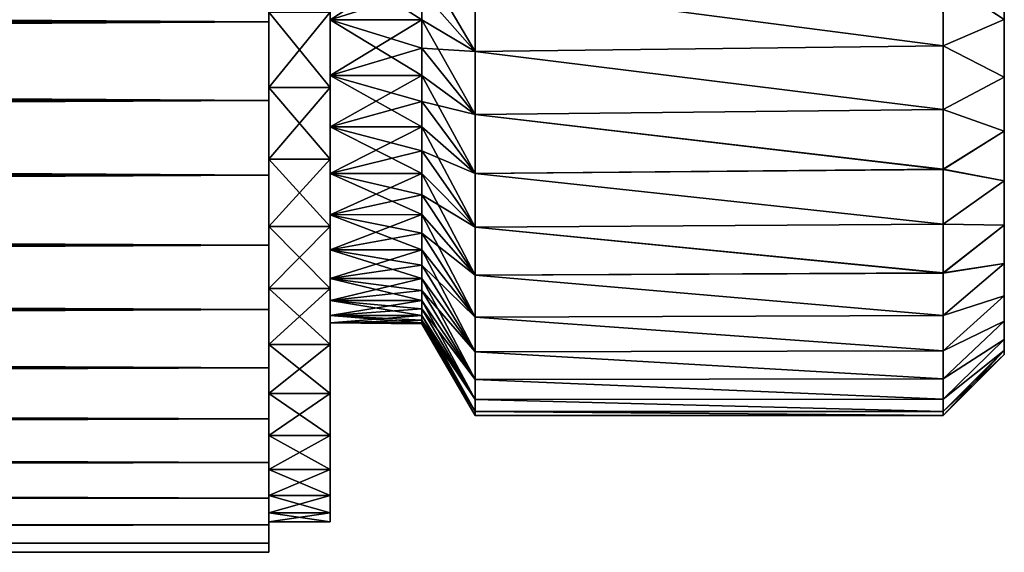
# Model space of a CAD drawing. Header units: metres. Extents: x 0 to 257, y -38 to 38.
# Tile 5 of 7: x 241 to 257, y -13 to -4. Entities that reach past the tile are written whole.
import ezdxf

# ---------------------------------------------------------------- set-up
doc = ezdxf.new("R2010")
doc.units = ezdxf.units.M
doc.layers.add('solid_122524', color=7, linetype='CONTINUOUS')

msp = doc.modelspace()

# ---------------------------------------------------------------- linework, layer by layer
at = {"layer": 'solid_122524'}
for points in [[(257, -9.5, 0.000661), (257, 9.5, -0.000661), (257, 9.438642, 1.072552)], [(257, -9.438642, -1.072552), (257, 9.438492, -1.073876), (257, 9.5, -0.000661)], [(257, -9.5, 0.000661), (257, -9.438642, -1.072552), (257, 9.5, -0.000661)], [(257, -9.438492, 1.073876), (257, 9.438642, 1.072552), (257, 9.257673, 2.131997)], [(257, -9.438492, 1.073876), (257, -9.5, 0.000661), (257, 9.438642, 1.072552)], [(257, -9.257673, -2.131997), (257, 9.257372, -2.133315), (257, 9.438492, -1.073876)], [(257, -9.438642, -1.072552), (257, -9.257673, -2.131997), (257, 9.438492, -1.073876)], [(257, -9.257372, 2.133315), (257, 9.257673, 2.131997), (257, 8.957359, 3.163246)], [(257, -9.257372, 2.133315), (257, -9.438492, 1.073876), (257, 9.257673, 2.131997)], [(257, -8.957359, -3.163246), (257, 8.956904, -3.164542), (257, 9.257372, -2.133315)], [(257, -9.257673, -2.131997), (257, -8.957359, -3.163246), (257, 9.257372, -2.133315)], [(257, -8.956904, 3.164542), (257, 8.957359, 3.163246), (257, 8.543419, 4.1545)], [(257, -8.956904, 3.164542), (257, -9.257372, 2.133315), (257, 8.957359, 3.163246)], [(257, -8.543419, -4.1545), (257, 8.542808, -4.155763), (257, 8.956904, -3.164542)], [(257, -8.957359, -3.163246), (257, -8.543419, -4.1545), (257, 8.956904, -3.164542)], [(257, -8.542808, 4.155763), (257, 8.543419, 4.1545), (257, 8.018921, 5.092831)], [(257, -8.542808, 4.155763), (257, -8.956904, 3.164542), (257, 8.543419, 4.1545)], [(257, -8.018921, -5.092831), (257, 8.018139, -5.094056), (257, 8.542808, -4.155763)], [(257, -8.543419, -4.1545), (257, -8.018921, -5.092831), (257, 8.542808, -4.155763)], [(257, -8.018139, 5.094056), (257, 8.018921, 5.092831), (257, 7.392082, 5.967197)], [(257, -8.018139, 5.094056), (257, -8.542808, 4.155763), (257, 8.018921, 5.092831)], [(257, -7.392082, -5.967197), (257, 7.391137, -5.968365), (257, 8.018139, -5.094056)], [(257, -8.018921, -5.092831), (257, -7.392082, -5.967197), (257, 8.018139, -5.094056)], [(257, -7.391137, 5.968365), (257, 7.392082, 5.967197), (257, 6.667652, 6.765725)], [(257, -7.391137, 5.968365), (257, -8.018139, 5.094056), (257, 7.392082, 5.967197)], [(257, -6.667652, -6.765725), (257, 6.666553, -6.766803), (257, 7.391137, -5.968365)], [(257, -7.392082, -5.967197), (257, -6.667652, -6.765725), (257, 7.391137, -5.968365)], [(257, -6.666553, 6.766803), (257, 6.667652, 6.765725), (257, 5.859103, 7.477991)], [(257, -6.666553, 6.766803), (257, -7.391137, 5.968365), (257, 6.667652, 6.765725)], [(257, -5.859103, -7.477991), (257, 5.857902, -7.47894), (257, 6.666553, -6.766803)], [(257, -6.667652, -6.765725), (257, -5.859103, -7.477991), (257, 6.666553, -6.766803)], [(257, -5.857902, 7.47894), (257, 5.859103, 7.477991), (257, 4.975942, 8.091344)], [(257, -5.857902, 7.47894), (257, -6.666553, 6.766803), (257, 5.859103, 7.477991)], [(257, -4.975942, -8.091344), (257, 4.97473, -8.092094), (257, 5.857902, -7.47894)], [(257, -5.859103, -7.477991), (257, -4.975942, -8.091344), (257, 5.857902, -7.47894)], [(257, -4.97473, 8.092094), (257, 4.975942, 8.091344), (257, 4.03481, 8.600594)], [(257, -4.97473, 8.092094), (257, -5.857902, 7.47894), (257, 4.975942, 8.091344)], [(257, -4.975942, -8.091344), (257, -4.03481, -8.600594), (257, 4.97473, -8.092094)], [(257, -4.033687, 8.601125), (257, -4.97473, 8.092094), (257, 4.03481, 8.600594)], [(245, -2.739794, 12.451998), (32, -2.740075, 12.451921), (32, -4.071375, 12.082479)], [(245, -2.739794, 12.451998), (32, -4.071375, 12.082479), (245, -4.071997, 12.082208)], [(245, -4.071997, -12.082208), (32, -2.740075, -12.451921), (245, -2.739794, -12.451998)], [(245, -4.071997, -12.082208), (32, -4.071375, -12.082479), (32, -2.740075, -12.451921)], [(245, -3.912311, -11.608396), (245, -4.071997, -12.082208), (245, -2.739794, -12.451998)], [(245, -3.912311, 11.608396), (245, -2.739794, 12.451998), (245, -4.071997, 12.082208)], [(247.5, -3.078181, 8.457233), (246, -3.079157, 8.456719), (246, -4.038455, 8.04276)], [(247.5, -3.078181, 8.457233), (246, -4.038455, 8.04276), (247.5, -3.564718, 8.263945)], [(246, -3.079157, -8.456719), (246, -4.038455, -8.04276), (246, -3.912311, -11.608396)], [(246, -4.038455, 8.04276), (246, -3.079157, 8.456719), (246, -3.912311, 11.608396)], [(247.5, -4.039193, -8.042694), (246, -4.038455, -8.04276), (246, -3.079157, -8.456719)], [(247.5, -4.039193, -8.042694), (246, -3.079157, -8.456719), (247.5, -3.564718, -8.263945)], [(247.5, -3.078181, -8.457233), (248.366028, -3.46793, -9.910775), (248.366028, -4.555779, -9.460173)], [(247.5, -3.564718, -8.263945), (247.5, -3.078181, -8.457233), (248.366028, -4.555779, -9.460173)], [(247.5, -3.564718, 8.263945), (248.366028, -4.555779, 9.460173), (248.366028, -3.46793, 9.910775)], [(256, -4.46342, 9.504098), (255.999863, -3.376072, 9.942441), (248.366028, -3.46793, 9.910775)], [(255.999847, -3.377452, -9.941973), (256, -4.465056, -9.503329), (248.366028, -3.46793, -9.910775)], [(256, -4.465056, -9.503329), (248.366028, -4.555779, -9.460173), (248.366028, -3.46793, -9.910775)], [(256, -4.46342, 9.504098), (248.366028, -3.46793, 9.910775), (248.366028, -4.555779, 9.460173)], [(255.999847, -3.377452, -9.941973), (257, -4.03481, -8.600594), (256, -4.465056, -9.503329)], [(256, -4.46342, 9.504098), (257, -4.033687, 8.601125), (255.999863, -3.376072, 9.942441)], [(247.5, -3.564718, 8.263945), (246, -4.038455, 8.04276), (247.5, -4.039193, 8.042694)], [(247.5, -4.039193, -8.042694), (247.5, -3.564718, -8.263945), (248.366028, -4.555779, -9.460173)], [(247.5, -3.564718, 8.263945), (247.5, -4.039193, 8.042694), (248.366028, -4.555779, 9.460173)], [(245, -3.912311, -11.608396), (246, -3.912311, -11.608396), (246, -5.143445, -11.117598)], [(245, -3.912311, -11.608396), (246, -5.143445, -11.117598), (245, -5.143445, -11.117598)], [(245, -5.143445, 11.117598), (246, -5.143445, 11.117598), (246, -3.912311, 11.608396)], [(245, -5.143445, 11.117598), (246, -3.912311, 11.608396), (245, -3.912311, 11.608396)], [(245, -3.912311, -11.608396), (245, -5.143445, -11.117598), (245, -4.071997, -12.082208)], [(245, -5.143445, 11.117598), (245, -3.912311, 11.608396), (245, -4.071997, 12.082208)], [(246, -4.94589, -7.519179), (246, -5.143445, -11.117598), (246, -3.912311, -11.608396)], [(246, -4.038455, -8.04276), (246, -4.94589, -7.519179), (246, -3.912311, -11.608396)], [(246, -4.038455, 8.04276), (246, -3.912311, 11.608396), (246, -5.143445, 11.117598)], [(245, -4.071997, 12.082208), (32, -4.071375, 12.082479), (32, -5.354, 11.571177)], [(245, -5.353382, -11.571377), (32, -5.354, -11.571177), (32, -4.071375, -12.082479)], [(245, -5.353382, -11.571377), (32, -4.071375, -12.082479), (245, -4.071997, -12.082208)], [(245, -4.071997, 12.082208), (32, -5.354, 11.571177), (245, -5.353382, 11.571377)], [(245, -5.143445, -11.117598), (245, -5.353382, -11.571377), (245, -4.071997, -12.082208)], [(245, -5.143445, 11.117598), (245, -4.071997, 12.082208), (245, -5.353382, 11.571377)], [(246, -4.94589, 7.519179), (246, -4.038455, 8.04276), (246, -5.143445, 11.117598)], [(247.5, -4.039193, 8.042694), (246, -4.038455, 8.04276), (246, -4.94589, 7.519179)], [(247.5, -4.945581, -7.51939), (246, -4.94589, -7.519179), (246, -4.038455, -8.04276)], [(247.5, -4.5, -7.794229), (246, -4.038455, -8.04276), (247.5, -4.039193, -8.042694)], [(247.5, -4.945581, -7.51939), (246, -4.038455, -8.04276), (247.5, -4.5, -7.794229)], [(247.5, -4.039193, 8.042694), (246, -4.94589, 7.519179), (247.5, -4.5, 7.794229)], [(247.5, -4.039193, -8.042694), (248.366028, -4.555779, -9.460173), (248.366028, -5.586337, -8.890604)], [(247.5, -4.5, -7.794229), (247.5, -4.039193, -8.042694), (248.366028, -5.586337, -8.890604)], [(247.5, -4.039193, 8.042694), (247.5, -4.5, 7.794229), (248.366028, -4.555779, 9.460173)], [(256, -4.46342, 9.504098), (257, -4.97473, 8.092094), (257, -4.033687, 8.601125)], [(256, -4.465056, -9.503329), (257, -4.03481, -8.600594), (257, -4.975942, -8.091344)], [(256, -5.503304, 8.942239), (256, -4.46342, 9.504098), (248.366028, -4.555779, 9.460173)], [(256, -4.465056, -9.503329), (256, -5.505044, -8.941169), (248.366028, -4.555779, -9.460173)], [(256, -5.503304, 8.942239), (257, -4.97473, 8.092094), (256, -4.46342, 9.504098)], [(256, -4.465056, -9.503329), (257, -4.975942, -8.091344), (256, -5.505044, -8.941169)], [(247.5, -4.5, 7.794229), (246, -4.94589, 7.519179), (247.5, -4.945581, 7.51939)], [(247.5, -4.945581, -7.51939), (247.5, -4.5, -7.794229), (248.366028, -5.586337, -8.890604)], [(247.5, -4.5, 7.794229), (248.366028, -5.586337, 8.890604), (248.366028, -4.555779, 9.460173)], [(247.5, -4.5, 7.794229), (247.5, -4.945581, 7.51939), (248.366028, -5.586337, 8.890604)], [(256, -5.505044, -8.941169), (248.366028, -5.586337, -8.890604), (248.366028, -4.555779, -9.460173)], [(256, -5.503304, 8.942239), (248.366028, -4.555779, 9.460173), (248.366028, -5.586337, 8.890604)], [(247.5, -4.945581, 7.51939), (246, -4.94589, 7.519179), (246, -5.785132, 6.893965)], [(247.5, -4.945581, 7.51939), (246, -5.785132, 6.893965), (247.5, -5.374427, 7.219109)], [(247.5, -5.374427, -7.219109), (246, -4.94589, -7.519179), (247.5, -4.945581, -7.51939)], [(246, -4.94589, -7.519179), (246, -5.785132, -6.893965), (246, -5.143445, -11.117598)], [(246, -5.785132, 6.893965), (246, -4.94589, 7.519179), (246, -5.143445, 11.117598)], [(247.5, -5.785089, -6.8944), (246, -5.785132, -6.893965), (246, -4.94589, -7.519179)], [(247.5, -5.785089, -6.8944), (246, -4.94589, -7.519179), (247.5, -5.374427, -7.219109)], [(247.5, -4.945581, -7.51939), (248.366028, -5.586337, -8.890604), (248.366028, -6.546643, -8.20923)], [(247.5, -5.374427, -7.219109), (247.5, -4.945581, -7.51939), (248.366028, -6.546643, -8.20923)], [(247.5, -4.945581, 7.51939), (247.5, -5.374427, 7.219109), (248.366028, -5.586337, 8.890604)], [(256, -5.503304, 8.942239), (257, -5.857902, 7.47894), (257, -4.97473, 8.092094)], [(256, -5.505044, -8.941169), (257, -4.975942, -8.091344), (257, -5.859103, -7.477991)], [(245, -5.143445, -11.117598), (246, -5.143445, -11.117598), (246, -6.314832, -10.496881)], [(245, -5.143445, -11.117598), (246, -6.314832, -10.496881), (245, -6.314832, -10.496881)], [(245, -6.314832, 10.496881), (246, -6.314832, 10.496881), (246, -5.143445, 11.117598)], [(245, -6.314832, 10.496881), (246, -5.143445, 11.117598), (245, -5.143445, 11.117598)], [(245, -5.143445, -11.117598), (245, -6.314832, -10.496881), (245, -5.353382, -11.571377)], [(245, -6.314832, 10.496881), (245, -5.143445, 11.117598), (245, -5.353382, 11.571377)], [(246, -5.785132, -6.893965), (246, -6.314832, -10.496881), (246, -5.143445, -11.117598)], [(246, -5.785132, 6.893965), (246, -5.143445, 11.117598), (246, -6.314832, 10.496881)], [(245, -5.353382, 11.571377), (32, -5.354, 11.571177), (32, -6.5725, 10.925251)], [(245, -5.353382, 11.571377), (32, -6.5725, 10.925251), (245, -6.57258, 10.925325)], [(245, -6.57258, -10.925325), (32, -5.354, -11.571177), (245, -5.353382, -11.571377)], [(245, -6.57258, -10.925325), (32, -6.5725, -10.925251), (32, -5.354, -11.571177)], [(245, -6.314832, -10.496881), (245, -6.57258, -10.925325), (245, -5.353382, -11.571377)], [(245, -6.314832, 10.496881), (245, -5.353382, 11.571377), (245, -6.57258, 10.925325)], [(247.5, -5.374427, 7.219109), (246, -5.785132, 6.893965), (247.5, -5.785089, 6.8944)], [(247.5, -5.785089, -6.8944), (247.5, -5.374427, -7.219109), (248.366028, -6.546643, -8.20923)], [(247.5, -5.374427, 7.219109), (248.366028, -6.546643, 8.20923), (248.366028, -5.586337, 8.890604)], [(247.5, -5.374427, 7.219109), (247.5, -5.785089, 6.8944), (248.366028, -6.546643, 8.20923)], [(255.999969, -6.478258, 8.263303), (256, -5.503304, 8.942239), (248.366028, -5.586337, 8.890604)], [(256, -5.505044, -8.941169), (255.999969, -6.479974, -8.261957), (248.366028, -5.586337, -8.890604)], [(255.999969, -6.479974, -8.261957), (248.366028, -6.546643, -8.20923), (248.366028, -5.586337, -8.890604)], [(255.999969, -6.478258, 8.263303), (248.366028, -5.586337, 8.890604), (248.366028, -6.546643, 8.20923)], [(255.999969, -6.478258, 8.263303), (257, -5.857902, 7.47894), (256, -5.503304, 8.942239)], [(256, -5.505044, -8.941169), (257, -5.859103, -7.477991), (255.999969, -6.479974, -8.261957)], [(247.5, -5.785089, 6.8944), (246, -5.785132, 6.893965), (246, -6.545612, 6.176854)], [(247.5, -5.785089, 6.8944), (246, -6.545612, 6.176854), (247.5, -6.176175, 6.546363)], [(247.5, -6.176175, -6.546363), (246, -5.785132, -6.893965), (247.5, -5.785089, -6.8944)], [(246, -5.785132, -6.893965), (246, -6.545612, -6.176854), (246, -6.314832, -10.496881)], [(246, -6.545612, 6.176854), (246, -5.785132, 6.893965), (246, -6.314832, 10.496881)], [(247.5, -6.546363, -6.176175), (246, -6.545612, -6.176854), (246, -5.785132, -6.893965)], [(247.5, -6.546363, -6.176175), (246, -5.785132, -6.893965), (247.5, -6.176175, -6.546363)], [(247.5, -5.785089, -6.8944), (248.366028, -6.546643, -8.20923), (248.366028, -7.424621, -7.424621)], [(247.5, -6.176175, -6.546363), (247.5, -5.785089, -6.8944), (248.366028, -7.424621, -7.424621)], [(247.5, -5.785089, 6.8944), (247.5, -6.176175, 6.546363), (248.366028, -6.546643, 8.20923)], [(255.999969, -6.478258, 8.263303), (257, -6.666553, 6.766803), (257, -5.857902, 7.47894)], [(255.999969, -6.479974, -8.261957), (257, -5.859103, -7.477991), (257, -6.667652, -6.765725)], [(247.5, -6.176175, 6.546363), (246, -6.545612, 6.176854), (247.5, -6.546363, 6.176175)], [(247.5, -6.546363, -6.176175), (247.5, -6.176175, -6.546363), (248.366028, -7.424621, -7.424621)], [(247.5, -6.176175, 6.546363), (248.366028, -7.424621, 7.424621), (248.366028, -6.546643, 8.20923)], [(247.5, -6.176175, 6.546363), (247.5, -6.546363, 6.176175), (248.366028, -7.424621, 7.424621)], [(245, -6.314832, -10.496881), (246, -6.314832, -10.496881), (246, -7.414057, -9.751415)], [(245, -6.314832, -10.496881), (246, -7.414057, -9.751415), (245, -7.414057, -9.751415)], [(245, -7.414057, 9.751415), (246, -7.414057, 9.751415), (246, -6.314832, 10.496881)], [(245, -7.414057, 9.751415), (246, -6.314832, 10.496881), (245, -6.314832, 10.496881)], [(245, -6.314832, -10.496881), (245, -7.414057, -9.751415), (245, -6.57258, -10.925325)], [(245, -7.414057, 9.751415), (245, -6.314832, 10.496881), (245, -6.57258, 10.925325)], [(246, -7.219589, -5.373473), (246, -7.414057, -9.751415), (246, -6.314832, -10.496881)], [(246, -6.545612, -6.176854), (246, -7.219589, -5.373473), (246, -6.314832, -10.496881)], [(246, -6.545612, 6.176854), (246, -6.314832, 10.496881), (246, -7.414057, 9.751415)], [(245, -6.57258, 10.925325), (32, -6.5725, 10.925251), (32, -7.716385, 10.149853)], [(245, -7.716671, -10.149432), (32, -7.716385, -10.149853), (32, -6.5725, -10.925251)], [(245, -7.716671, -10.149432), (32, -6.5725, -10.925251), (245, -6.57258, -10.925325)], [(245, -6.57258, 10.925325), (32, -7.716385, 10.149853), (245, -7.716671, 10.149432)], [(245, -7.414057, -9.751415), (245, -7.716671, -10.149432), (245, -6.57258, -10.925325)], [(245, -7.414057, 9.751415), (245, -6.57258, 10.925325), (245, -7.716671, 10.149432)], [(246, -7.219589, 5.373473), (246, -6.545612, 6.176854), (246, -7.414057, 9.751415)], [(247.5, -6.546363, 6.176175), (246, -6.545612, 6.176854), (246, -7.219589, 5.373473)], [(247.5, -7.219109, -5.374427), (246, -7.219589, -5.373473), (246, -6.545612, -6.176854)], [(247.5, -6.8944, -5.785089), (246, -6.545612, -6.176854), (247.5, -6.546363, -6.176175)], [(247.5, -7.219109, -5.374427), (246, -6.545612, -6.176854), (247.5, -6.8944, -5.785089)], [(247.5, -6.546363, 6.176175), (246, -7.219589, 5.373473), (247.5, -6.8944, 5.785089)], [(247.5, -6.546363, -6.176175), (248.366028, -7.424621, -7.424621), (248.366028, -8.20923, -6.546643)], [(247.5, -6.8944, -5.785089), (247.5, -6.546363, -6.176175), (248.366028, -8.20923, -6.546643)], [(247.5, -6.546363, 6.176175), (247.5, -6.8944, 5.785089), (248.366028, -7.424621, 7.424621)], [(256, -7.371964, 7.476908), (255.999969, -6.478258, 8.263303), (248.366028, -6.546643, 8.20923)], [(255.999969, -6.479974, -8.261957), (256, -7.373541, -7.475352), (248.366028, -6.546643, -8.20923)], [(256, -7.373541, -7.475352), (248.366028, -7.424621, -7.424621), (248.366028, -6.546643, -8.20923)], [(256, -7.371964, 7.476908), (248.366028, -6.546643, 8.20923), (248.366028, -7.424621, 7.424621)], [(256, -7.371964, 7.476908), (257, -6.666553, 6.766803), (255.999969, -6.478258, 8.263303)], [(255.999969, -6.479974, -8.261957), (257, -6.667652, -6.765725), (256, -7.373541, -7.475352)], [(256, -7.371964, 7.476908), (257, -7.391137, 5.968365), (257, -6.666553, 6.766803)], [(256, -7.373541, -7.475352), (257, -6.667652, -6.765725), (257, -7.392082, -5.967197)], [(247.5, -6.8944, 5.785089), (246, -7.219589, 5.373473), (247.5, -7.219109, 5.374427)], [(247.5, -7.219109, -5.374427), (247.5, -6.8944, -5.785089), (248.366028, -8.20923, -6.546643)], [(247.5, -6.8944, 5.785089), (248.366028, -8.20923, 6.546643), (248.366028, -7.424621, 7.424621)], [(247.5, -6.8944, 5.785089), (247.5, -7.219109, 5.374427), (248.366028, -8.20923, 6.546643)], [(247.5, -7.219109, 5.374427), (246, -7.219589, 5.373473), (246, -7.793593, 4.500607)], [(247.5, -7.219109, 5.374427), (246, -7.793593, 4.500607), (247.5, -7.51939, 4.945581)], [(247.5, -7.51939, -4.945581), (246, -7.219589, -5.373473), (247.5, -7.219109, -5.374427)], [(246, -7.219589, -5.373473), (246, -7.793593, -4.500607), (246, -7.414057, -9.751415)], [(246, -7.793593, 4.500607), (246, -7.219589, 5.373473), (246, -7.414057, 9.751415)], [(247.5, -7.794229, -4.5), (246, -7.793593, -4.500607), (246, -7.219589, -5.373473)], [(247.5, -7.794229, -4.5), (246, -7.219589, -5.373473), (247.5, -7.51939, -4.945581)], [(247.5, -7.219109, -5.374427), (248.366028, -8.20923, -6.546643), (248.366028, -8.890604, -5.586337)], [(247.5, -7.51939, -4.945581), (247.5, -7.219109, -5.374427), (248.366028, -8.890604, -5.586337)], [(247.5, -7.219109, 5.374427), (247.5, -7.51939, 4.945581), (248.366028, -8.20923, 6.546643)], [(256.000031, -8.171393, 6.59381), (256, -7.371964, 7.476908), (248.366028, -7.424621, 7.424621)], [(256, -7.373541, -7.475352), (256.000031, -8.172772, -6.5921), (248.366028, -7.424621, -7.424621)], [(256.000031, -8.171393, 6.59381), (257, -7.391137, 5.968365), (256, -7.371964, 7.476908)], [(256, -7.373541, -7.475352), (257, -7.392082, -5.967197), (256.000031, -8.172772, -6.5921)], [(245, -7.414057, -9.751415), (246, -7.414057, -9.751415), (246, -8.423615, -8.893812)], [(245, -7.414057, -9.751415), (246, -8.423615, -8.893812), (245, -8.423615, -8.893812)], [(245, -8.423615, 8.893812), (246, -8.423615, 8.893812), (246, -7.414057, 9.751415)], [(245, -8.423615, 8.893812), (246, -7.414057, 9.751415), (245, -7.414057, 9.751415)], [(245, -7.414057, -9.751415), (245, -8.423615, -8.893812), (245, -7.716671, -10.149432)], [(245, -8.423615, 8.893812), (245, -7.414057, 9.751415), (245, -7.716671, 10.149432)], [(246, -8.264186, -3.5641), (246, -8.423615, -8.893812), (246, -7.414057, -9.751415)], [(246, -7.793593, -4.500607), (246, -8.264186, -3.5641), (246, -7.414057, -9.751415)], [(246, -7.793593, 4.500607), (246, -7.414057, 9.751415), (246, -8.423615, 8.893812)], [(247.5, -7.51939, 4.945581), (246, -7.793593, 4.500607), (247.5, -7.794229, 4.5)], [(247.5, -7.794229, -4.5), (247.5, -7.51939, -4.945581), (248.366028, -8.890604, -5.586337)], [(247.5, -7.51939, 4.945581), (248.366028, -8.890604, 5.586337), (248.366028, -8.20923, 6.546643)], [(247.5, -7.51939, 4.945581), (247.5, -7.794229, 4.5), (248.366028, -8.890604, 5.586337)], [(256.000031, -8.172772, -6.5921), (248.366028, -8.20923, -6.546643), (248.366028, -7.424621, -7.424621)], [(256.000031, -8.171393, 6.59381), (248.366028, -7.424621, 7.424621), (248.366028, -8.20923, 6.546643)], [(256.000031, -8.171393, 6.59381), (257, -8.018139, 5.094056), (257, -7.391137, 5.968365)], [(256.000031, -8.172772, -6.5921), (257, -7.392082, -5.967197), (257, -8.018921, -5.092831)], [(245, -7.716671, 10.149432), (32, -7.716385, 10.149853), (32, -8.768316, 9.256013)], [(245, -8.767436, -9.256824), (32, -8.768316, -9.256013), (32, -7.716385, -10.149853)], [(245, -8.767436, -9.256824), (32, -7.716385, -10.149853), (245, -7.716671, -10.149432)], [(245, -7.716671, 10.149432), (32, -8.768316, 9.256013), (245, -8.767436, 9.256824)], [(245, -8.423615, -8.893812), (245, -8.767436, -9.256824), (245, -7.716671, -10.149432)], [(245, -8.423615, 8.893812), (245, -7.716671, 10.149432), (245, -8.767436, 9.256824)], [(246, -8.264186, 3.5641), (246, -7.793593, 4.500607), (246, -8.423615, 8.893812)], [(247.5, -7.794229, 4.5), (246, -7.793593, 4.500607), (246, -8.264186, 3.5641)], [(247.5, -8.263945, -3.564718), (246, -8.264186, -3.5641), (246, -7.793593, -4.500607)], [(247.5, -8.042694, -4.039193), (246, -7.793593, -4.500607), (247.5, -7.794229, -4.5)], [(247.5, -8.263945, -3.564718), (246, -7.793593, -4.500607), (247.5, -8.042694, -4.039193)], [(247.5, -7.794229, 4.5), (246, -8.264186, 3.5641), (247.5, -8.042694, 4.039193)], [(247.5, -7.794229, -4.5), (248.366028, -8.890604, -5.586337), (248.366028, -9.460173, -4.555779)], [(247.5, -8.042694, -4.039193), (247.5, -7.794229, -4.5), (248.366028, -9.460173, -4.555779)], [(247.5, -7.794229, 4.5), (247.5, -8.042694, 4.039193), (248.366028, -8.890604, 5.586337)], [(256, -8.864263, 5.628041), (257, -8.542808, 4.155763), (257, -8.018139, 5.094056)], [(256, -8.864263, 5.628041), (257, -8.018139, 5.094056), (256.000031, -8.171393, 6.59381)], [(256, -8.865423, -5.626213), (257, -8.018921, -5.092831), (257, -8.543419, -4.1545)], [(256.000031, -8.172772, -6.5921), (257, -8.018921, -5.092831), (256, -8.865423, -5.626213)], [(247.5, -8.042694, 4.039193), (246, -8.264186, 3.5641), (247.5, -8.263945, 3.564718)], [(247.5, -8.263945, -3.564718), (247.5, -8.042694, -4.039193), (248.366028, -9.460173, -4.555779)], [(247.5, -8.042694, 4.039193), (248.366028, -9.460173, 4.555779), (248.366028, -8.890604, 5.586337)], [(247.5, -8.042694, 4.039193), (247.5, -8.263945, 3.564718), (248.366028, -9.460173, 4.555779)], [(256, -8.864263, 5.628041), (256.000031, -8.171393, 6.59381), (248.366028, -8.20923, 6.546643)], [(256.000031, -8.172772, -6.5921), (256, -8.865423, -5.626213), (248.366028, -8.20923, -6.546643)], [(247.5, -8.263945, 3.564718), (246, -8.264186, 3.5641), (246, -8.621637, 2.581039)], [(247.5, -8.263945, 3.564718), (246, -8.621637, 2.581039), (247.5, -8.457233, 3.078181)], [(247.5, -8.457233, -3.078181), (246, -8.264186, -3.5641), (247.5, -8.263945, -3.564718)], [(246, -8.264186, -3.5641), (246, -8.621637, -2.581039), (246, -8.423615, -8.893812)], [(246, -8.621637, 2.581039), (246, -8.264186, 3.5641), (246, -8.423615, 8.893812)], [(247.5, -8.621905, -2.581229), (246, -8.621637, -2.581039), (246, -8.264186, -3.5641)], [(247.5, -8.621905, -2.581229), (246, -8.264186, -3.5641), (247.5, -8.457233, -3.078181)], [(247.5, -8.263945, -3.564718), (248.366028, -9.460173, -4.555779), (248.366028, -9.910775, -3.46793)], [(247.5, -8.457233, -3.078181), (247.5, -8.263945, -3.564718), (248.366028, -9.910775, -3.46793)], [(247.5, -8.263945, 3.564718), (247.5, -8.457233, 3.078181), (248.366028, -9.460173, 4.555779)], [(256, -8.865423, -5.626213), (248.366028, -8.890604, -5.586337), (248.366028, -8.20923, -6.546643)], [(256, -8.864263, 5.628041), (248.366028, -8.20923, 6.546643), (248.366028, -8.890604, 5.586337)], [(245, -8.423615, -8.893812), (246, -8.423615, -8.893812), (246, -9.336699, -7.930223)], [(245, -8.423615, -8.893812), (246, -9.336699, -7.930223), (245, -9.336699, -7.930223)], [(245, -9.336699, 7.930223), (246, -9.336699, 7.930223), (246, -8.423615, 8.893812)], [(245, -9.336699, 7.930223), (246, -8.423615, 8.893812), (245, -8.423615, 8.893812)], [(245, -8.423615, -8.893812), (245, -9.336699, -7.930223), (245, -8.767436, -9.256824)], [(245, -9.336699, 7.930223), (245, -8.423615, 8.893812), (245, -8.767436, 9.256824)], [(246, -8.984612, -0.522325), (246, -9.336699, -7.930223), (246, -8.423615, -8.893812)], [(246, -8.86307, -1.563684), (246, -8.984612, -0.522325), (246, -8.423615, -8.893812)], [(246, -8.621637, -2.581039), (246, -8.86307, -1.563684), (246, -8.423615, -8.893812)], [(246, -8.621637, 2.581039), (246, -8.423615, 8.893812), (246, -9.336699, 7.930223)], [(247.5, -8.457233, 3.078181), (246, -8.621637, 2.581039), (247.5, -8.621905, 2.581229)], [(247.5, -8.621905, -2.581229), (247.5, -8.457233, -3.078181), (248.366028, -9.910775, -3.46793)], [(247.5, -8.457233, 3.078181), (248.366028, -9.910775, 3.46793), (248.366028, -9.460173, 4.555779)], [(247.5, -8.457233, 3.078181), (247.5, -8.621905, 2.581229), (248.366028, -9.910775, 3.46793)], [(246, -8.86307, 1.563684), (246, -8.621637, 2.581039), (246, -9.336699, 7.930223)], [(247.5, -8.621905, 2.581229), (246, -8.621637, 2.581039), (246, -8.86307, 1.563684)], [(247.5, -8.86327, -1.562834), (246, -8.86307, -1.563684), (246, -8.621637, -2.581039)], [(247.5, -8.757403, -2.075543), (246, -8.621637, -2.581039), (247.5, -8.621905, -2.581229)], [(247.5, -8.86327, -1.562834), (246, -8.621637, -2.581039), (247.5, -8.757403, -2.075543)], [(247.5, -8.621905, 2.581229), (246, -8.86307, 1.563684), (247.5, -8.757403, 2.075543)], [(247.5, -8.621905, -2.581229), (248.366028, -9.910775, -3.46793), (248.366028, -10.236743, -2.33647)], [(247.5, -8.757403, -2.075543), (247.5, -8.621905, -2.581229), (248.366028, -10.236743, -2.33647)], [(247.5, -8.621905, 2.581229), (247.5, -8.757403, 2.075543), (248.366028, -9.910775, 3.46793)], [(256, -9.443084, 4.591096), (257, -8.956904, 3.164542), (257, -8.542808, 4.155763)], [(256, -9.443084, 4.591096), (257, -8.542808, 4.155763), (256, -8.864263, 5.628041)], [(256, -9.444016, -4.589179), (257, -8.543419, -4.1545), (257, -8.957359, -3.163246)], [(256, -8.865423, -5.626213), (257, -8.543419, -4.1545), (256, -9.444016, -4.589179)], [(245, -8.767436, 9.256824), (32, -8.768316, 9.256013), (32, -9.716886, 8.254792)], [(245, -8.767436, 9.256824), (32, -9.716886, 8.254792), (245, -9.717789, 8.253905)], [(245, -9.717789, -8.253905), (32, -8.768316, -9.256013), (245, -8.767436, -9.256824)], [(245, -9.717789, -8.253905), (32, -9.716886, -8.254792), (32, -8.768316, -9.256013)], [(245, -9.336699, -7.930223), (245, -9.717789, -8.253905), (245, -8.767436, -9.256824)], [(245, -9.336699, 7.930223), (245, -8.767436, 9.256824), (245, -9.717789, 8.253905)], [(247.5, -8.757403, 2.075543), (246, -8.86307, 1.563684), (247.5, -8.86327, 1.562834)], [(247.5, -8.86327, -1.562834), (247.5, -8.757403, -2.075543), (248.366028, -10.236743, -2.33647)], [(247.5, -8.757403, 2.075543), (248.366028, -10.236743, 2.33647), (248.366028, -9.910775, 3.46793)], [(247.5, -8.757403, 2.075543), (247.5, -8.86327, 1.562834), (248.366028, -10.236743, 2.33647)], [(246, -8.984612, 0.522325), (246, -8.86307, 1.563684), (246, -9.336699, 7.930223)], [(247.5, -8.86327, 1.562834), (246, -8.86307, 1.563684), (246, -8.984612, 0.522325)], [(247.5, -8.984774, -0.523303), (246, -8.984612, -0.522325), (246, -8.86307, -1.563684)], [(247.5, -8.939145, -1.044836), (246, -8.86307, -1.563684), (247.5, -8.86327, -1.562834)], [(247.5, -8.984774, -0.523303), (246, -8.86307, -1.563684), (247.5, -8.939145, -1.044836)], [(247.5, -8.86327, 1.562834), (246, -8.984612, 0.522325), (247.5, -8.939145, 1.044836)], [(247.5, -8.939145, 1.044836), (246, -8.984612, 0.522325), (247.5, -8.984774, 0.523303)], [(246, -8.984612, -0.522325), (246, -9.336699, 7.930223), (246, -9.336699, -7.930223)], [(246, -8.984612, -0.522325), (246, -8.984612, 0.522325), (246, -9.336699, 7.930223)], [(247.5, -8.984774, 0.523303), (246, -8.984612, 0.522325), (246, -8.984612, -0.522325)], [(247.5, -9), (246, -8.984612, -0.522325), (247.5, -8.984774, -0.523303)], [(247.5, -8.984774, 0.523303), (246, -8.984612, -0.522325), (247.5, -9)], [(247.5, -8.86327, -1.562834), (248.366028, -10.236743, -2.33647), (248.366028, -10.433978, -1.175627)], [(247.5, -8.939145, -1.044836), (247.5, -8.86327, -1.562834), (248.366028, -10.433978, -1.175627)], [(247.5, -8.86327, 1.562834), (247.5, -8.939145, 1.044836), (248.366028, -10.236743, 2.33647)], [(247.5, -8.984774, -0.523303), (247.5, -8.939145, -1.044836), (248.366028, -10.433978, -1.175627)], [(247.5, -8.939145, 1.044836), (248.366028, -10.433978, 1.175627), (248.366028, -10.236743, 2.33647)], [(247.5, -8.939145, 1.044836), (247.5, -8.984774, 0.523303), (248.366028, -10.433978, 1.175627)], [(247.5, -8.984774, -0.523303), (248.366028, -10.433978, -1.175627), (248.366028, -10.5)], [(247.5, -9), (247.5, -8.984774, -0.523303), (248.366028, -10.5)], [(247.5, -8.984774, 0.523303), (247.5, -9), (248.366028, -10.433978, 1.175627)], [(256, -9.443084, 4.591096), (256, -8.864263, 5.628041), (248.366028, -8.890604, 5.586337)], [(256, -8.865423, -5.626213), (256, -9.444016, -4.589179), (248.366028, -8.890604, -5.586337)], [(256, -9.444016, -4.589179), (248.366028, -9.460173, -4.555779), (248.366028, -8.890604, -5.586337)], [(256, -9.443084, 4.591096), (248.366028, -8.890604, 5.586337), (248.366028, -9.460173, 4.555779)], [(256, -9.90083, 3.496221), (257, -9.257372, 2.133315), (257, -8.956904, 3.164542)], [(256, -9.90083, 3.496221), (257, -8.956904, 3.164542), (256, -9.443084, 4.591096)], [(256, -9.901538, -3.494217), (257, -8.957359, -3.163246), (257, -9.257673, -2.131997)], [(256, -9.444016, -4.589179), (257, -8.957359, -3.163246), (256, -9.901538, -3.494217)], [(247.5, -9), (248.366028, -10.5), (248.366028, -10.433978, 1.175627)], [(256, -10.232069, 2.356855), (257, -9.438492, 1.073876), (257, -9.257372, 2.133315)], [(256, -10.232069, 2.356855), (257, -9.257372, 2.133315), (256, -9.90083, 3.496221)], [(256, -10.232546, -2.354783), (257, -9.257673, -2.131997), (257, -9.438642, -1.072552)], [(256, -9.901538, -3.494217), (257, -9.257673, -2.131997), (256, -10.232546, -2.354783)], [(245, -9.336699, -7.930223), (246, -9.336699, -7.930223), (246, -10.139238, -6.874024)], [(245, -9.336699, -7.930223), (246, -10.139238, -6.874024), (245, -10.139238, -6.874024)], [(245, -10.139238, 6.874024), (246, -10.139238, 6.874024), (246, -9.336699, 7.930223)], [(245, -10.139238, 6.874024), (246, -9.336699, 7.930223), (245, -9.336699, 7.930223)], [(245, -9.336699, -7.930223), (245, -10.139238, -6.874024), (245, -9.717789, -8.253905)], [(245, -10.139238, 6.874024), (245, -9.336699, 7.930223), (245, -9.717789, 8.253905)], [(246, -10.139238, 6.874024), (246, -10.139238, -6.874024), (246, -9.336699, -7.930223)], [(246, -9.336699, 7.930223), (246, -10.139238, 6.874024), (246, -9.336699, -7.930223)], [(256, -9.90083, 3.496221), (256, -9.443084, 4.591096), (248.366028, -9.460173, 4.555779)], [(256, -9.444016, -4.589179), (256, -9.901538, -3.494217), (248.366028, -9.460173, -4.555779)], [(256, -9.901538, -3.494217), (248.366028, -9.910775, -3.46793), (248.366028, -9.460173, -4.555779)], [(256, -9.90083, 3.496221), (248.366028, -9.460173, 4.555779), (248.366028, -9.910775, 3.46793)], [(256, -10.5, 0.001069), (257, -9.5, 0.000661), (257, -9.438492, 1.073876)], [(256, -10.432731, 1.186644), (257, -9.438492, 1.073876), (256, -10.232069, 2.356855)], [(256, -10.5, 0.001069), (257, -9.438492, 1.073876), (256, -10.432731, 1.186644)], [(256, -10.432972, -1.184525), (257, -9.438642, -1.072552), (257, -9.5, 0.000661)], [(256, -10.232546, -2.354783), (257, -9.438642, -1.072552), (256, -10.432972, -1.184525)], [(256, -10.432972, -1.184525), (257, -9.5, 0.000661), (256, -10.5, 0.001069)], [(245, -9.717789, 8.253905), (32, -9.716886, 8.254792), (32, -10.553406, 7.154533)], [(245, -10.553085, -7.154597), (32, -10.553406, -7.154533), (32, -9.716886, -8.254792)], [(245, -10.553085, -7.154597), (32, -9.716886, -8.254792), (245, -9.717789, -8.253905)], [(245, -9.717789, 8.253905), (32, -10.553406, 7.154533), (245, -10.553085, 7.154597)], [(245, -10.139238, -6.874024), (245, -10.553085, -7.154597), (245, -9.717789, -8.253905)], [(245, -10.139238, 6.874024), (245, -9.717789, 8.253905), (245, -10.553085, 7.154597)], [(256, -10.232069, 2.356855), (256, -9.90083, 3.496221), (248.366028, -9.910775, 3.46793)], [(256, -9.901538, -3.494217), (256, -10.232546, -2.354783), (248.366028, -9.910775, -3.46793)], [(256, -10.232546, -2.354783), (248.366028, -10.236743, -2.33647), (248.366028, -9.910775, -3.46793)], [(256, -10.232069, 2.356855), (248.366028, -9.910775, 3.46793), (248.366028, -10.236743, 2.33647)], [(245, -10.139238, -6.874024), (246, -10.139238, -6.874024), (246, -10.822432, -5.738873)], [(245, -10.139238, -6.874024), (246, -10.822432, -5.738873), (245, -10.822432, -5.738873)], [(245, -10.822432, 5.738873), (246, -10.822432, 5.738873), (246, -10.139238, 6.874024)], [(245, -10.822432, 5.738873), (246, -10.139238, 6.874024), (245, -10.139238, 6.874024)], [(245, -10.139238, -6.874024), (245, -10.822432, -5.738873), (245, -10.553085, -7.154597)], [(245, -10.822432, 5.738873), (245, -10.139238, 6.874024), (245, -10.553085, 7.154597)], [(246, -10.822432, 5.738873), (246, -10.822432, -5.738873), (246, -10.139238, -6.874024)], [(246, -10.139238, 6.874024), (246, -10.822432, 5.738873), (246, -10.139238, -6.874024)], [(256, -10.432731, 1.186644), (256, -10.232069, 2.356855), (248.366028, -10.236743, 2.33647)], [(256, -10.232546, -2.354783), (256, -10.432972, -1.184525), (248.366028, -10.236743, -2.33647)], [(256, -10.432972, -1.184525), (248.366028, -10.433978, -1.175627), (248.366028, -10.236743, -2.33647)], [(256, -10.432731, 1.186644), (248.366028, -10.236743, 2.33647), (248.366028, -10.433978, 1.175627)], [(256, -10.5, 0.001069), (256, -10.432731, 1.186644), (248.366028, -10.433978, 1.175627)], [(256, -10.432972, -1.184525), (256, -10.5, 0.001069), (248.366028, -10.433978, -1.175627)], [(256, -10.5, 0.001069), (248.366028, -10.5), (248.366028, -10.433978, -1.175627)], [(256, -10.5, 0.001069), (248.366028, -10.433978, 1.175627), (248.366028, -10.5)], [(245, -10.553085, 7.154597), (32, -10.553406, 7.154533), (32, -11.264701, 5.971888)], [(245, -10.553085, 7.154597), (32, -11.264701, 5.971888), (245, -11.264164, 5.973114)], [(245, -11.264164, -5.973114), (32, -10.553406, -7.154533), (245, -10.553085, -7.154597)], [(245, -11.264164, -5.973114), (32, -11.264701, -5.971888), (32, -10.553406, -7.154533)], [(245, -10.822432, -5.738873), (245, -11.264164, -5.973114), (245, -10.553085, -7.154597)], [(245, -10.822432, 5.738873), (245, -10.553085, 7.154597), (245, -11.264164, 5.973114)], [(245, -10.822432, -5.738873), (246, -10.822432, -5.738873), (246, -11.38026, -4.533216)], [(245, -10.822432, -5.738873), (246, -11.38026, -4.533216), (245, -11.38026, -4.533216)], [(245, -11.38026, 4.533216), (246, -11.38026, 4.533216), (246, -10.822432, 5.738873)], [(245, -11.38026, 4.533216), (246, -10.822432, 5.738873), (245, -10.822432, 5.738873)], [(245, -10.822432, -5.738873), (245, -11.38026, -4.533216), (245, -11.264164, -5.973114)], [(245, -11.38026, 4.533216), (245, -10.822432, 5.738873), (245, -11.264164, 5.973114)], [(246, -11.38026, 4.533216), (246, -11.38026, -4.533216), (246, -10.822432, -5.738873)], [(246, -10.822432, 5.738873), (246, -11.38026, 4.533216), (246, -10.822432, -5.738873)], [(245, -11.264164, 5.973114), (32, -11.264701, 5.971888), (32, -11.844022, 4.720086)], [(245, -11.264164, 5.973114), (32, -11.844022, 4.720086), (245, -11.844761, 4.718246)], [(245, -11.844761, -4.718246), (32, -11.264701, -5.971888), (245, -11.264164, -5.973114)], [(245, -11.844761, -4.718246), (32, -11.844022, -4.720086), (32, -11.264701, -5.971888)], [(245, -11.803163, -3.277421), (245, -11.844761, -4.718246), (245, -11.264164, -5.973114)], [(245, -11.38026, -4.533216), (245, -11.803163, -3.277421), (245, -11.264164, -5.973114)], [(245, -11.38026, 4.533216), (245, -11.264164, 5.973114), (245, -11.844761, 4.718246)], [(245, -11.38026, -4.533216), (246, -11.38026, -4.533216), (246, -11.803163, -3.277421)], [(245, -11.38026, -4.533216), (246, -11.803163, -3.277421), (245, -11.803163, -3.277421)], [(245, -11.803163, 3.277421), (246, -11.803163, 3.277421), (246, -11.38026, 4.533216)], [(245, -11.803163, 3.277421), (246, -11.38026, 4.533216), (245, -11.38026, 4.533216)], [(245, -11.803163, 3.277421), (245, -11.38026, 4.533216), (245, -11.844761, 4.718246)], [(246, -11.803163, 3.277421), (246, -11.803163, -3.277421), (246, -11.38026, -4.533216)], [(246, -11.38026, 4.533216), (246, -11.803163, 3.277421), (246, -11.38026, -4.533216)], [(245, -11.844761, 4.718246), (32, -11.844022, 4.720086), (32, -12.285436, 3.410175)], [(245, -12.284924, -3.411193), (32, -12.285436, -3.410175), (32, -11.844022, -4.720086)], [(245, -12.284924, -3.411193), (32, -11.844022, -4.720086), (245, -11.844761, -4.718246)], [(245, -11.844761, 4.718246), (32, -12.285436, 3.410175), (245, -12.284924, 3.411193)], [(245, -11.803163, -3.277421), (246, -11.803163, -3.277421), (246, -12.088511, -1.982419)], [(245, -11.803163, -3.277421), (246, -12.088511, -1.982419), (245, -12.088511, -1.982419)], [(245, -12.088511, 1.982419), (246, -12.088511, 1.982419), (246, -11.803163, 3.277421)], [(245, -12.088511, 1.982419), (246, -11.803163, 3.277421), (245, -11.803163, 3.277421)], [(245, -11.803163, -3.277421), (245, -12.088511, -1.982419), (245, -11.844761, -4.718246)], [(245, -12.088511, 1.982419), (245, -11.803163, 3.277421), (245, -11.844761, 4.718246)], [(245, -12.231888, -0.662309), (245, -12.284924, -3.411193), (245, -11.844761, -4.718246)], [(245, -12.088511, -1.982419), (245, -12.231888, -0.662309), (245, -11.844761, -4.718246)], [(245, -12.088511, 1.982419), (245, -11.844761, 4.718246), (245, -12.284924, 3.411193)], [(246, -12.088511, 1.982419), (246, -12.088511, -1.982419), (246, -11.803163, -3.277421)], [(246, -11.803163, 3.277421), (246, -12.088511, 1.982419), (246, -11.803163, -3.277421)], [(245, -12.088511, -1.982419), (246, -12.088511, -1.982419), (246, -12.231888, -0.662309)], [(245, -12.088511, -1.982419), (246, -12.231888, -0.662309), (245, -12.231888, -0.662309)], [(245, -12.231888, 0.662309), (246, -12.231888, 0.662309), (246, -12.088511, 1.982419)], [(245, -12.231888, 0.662309), (246, -12.088511, 1.982419), (245, -12.088511, 1.982419)], [(245, -12.231888, 0.662309), (245, -12.088511, 1.982419), (245, -12.284924, 3.411193)], [(246, -12.231888, 0.662309), (246, -12.231888, -0.662309), (246, -12.088511, -1.982419)], [(246, -12.088511, 1.982419), (246, -12.231888, 0.662309), (246, -12.088511, -1.982419)], [(245, -12.284924, 3.411193), (32, -12.285436, 3.410175), (32, -12.581832, 2.062603)], [(245, -12.284924, 3.411193), (32, -12.581832, 2.062603), (245, -12.581919, 2.063334)], [(245, -12.581919, -2.063334), (32, -12.285436, -3.410175), (245, -12.284924, -3.411193)], [(245, -12.581919, -2.063334), (32, -12.581832, -2.062603), (32, -12.285436, -3.410175)], [(245, -12.231888, -0.662309), (246, -12.231888, -0.662309), (246, -12.231888, 0.662309)], [(245, -12.231888, -0.662309), (246, -12.231888, 0.662309), (245, -12.231888, 0.662309)], [(245, -12.231888, -0.662309), (245, -12.284924, 3.411193), (245, -12.284924, -3.411193)], [(245, -12.231888, -0.662309), (245, -12.231888, 0.662309), (245, -12.284924, 3.411193)], [(245, -12.581919, 2.063334), (245, -12.581919, -2.063334), (245, -12.284924, -3.411193)], [(245, -12.284924, 3.411193), (245, -12.581919, 2.063334), (245, -12.284924, -3.411193)], [(245, -12.581919, 2.063334), (32, -12.581832, 2.062603), (32, -12.73118, 0.691165)], [(245, -12.731149, -0.689342), (32, -12.73118, -0.691165), (32, -12.581832, -2.062603)], [(245, -12.731149, -0.689342), (32, -12.581832, -2.062603), (245, -12.581919, -2.063334)], [(245, -12.581919, 2.063334), (32, -12.73118, 0.691165), (245, -12.731149, 0.689342)], [(245, -12.731149, 0.689342), (245, -12.731149, -0.689342), (245, -12.581919, -2.063334)], [(245, -12.581919, 2.063334), (245, -12.731149, 0.689342), (245, -12.581919, -2.063334)], [(245, -12.731149, 0.689342), (32, -12.73118, 0.691165), (32, -12.73118, -0.691165)], [(245, -12.731149, 0.689342), (32, -12.73118, -0.691165), (245, -12.731149, -0.689342)]]:
    msp.add_3dface(points, dxfattribs=at)

doc.saveas('drawing.dxf')
